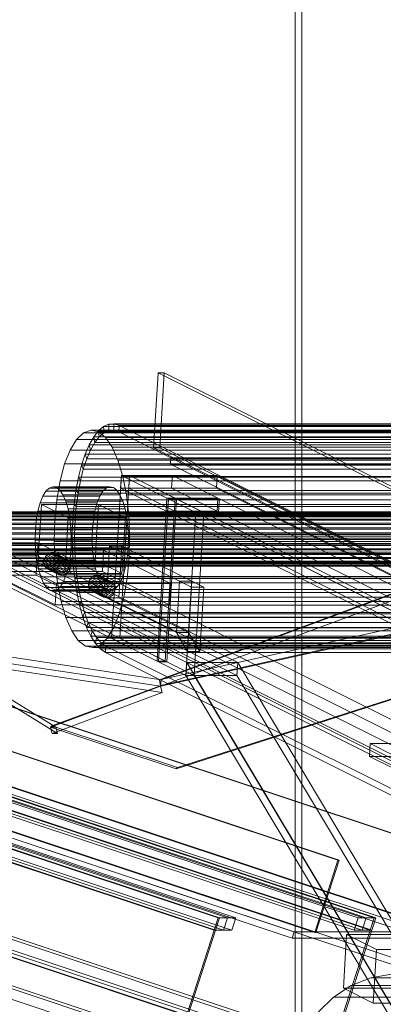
# Model space of a CAD drawing. Header units: millimetres. Extents: x -4395 to 65662, y -65530 to 6847.
# Tile 103 of 256: x 2393 to 2561, y -52673 to -52220. Entities that reach past the tile are written whole.
import ezdxf

# ---------------------------------------------------------------- set-up
doc = ezdxf.new("R2010")
doc.units = ezdxf.units.MM
for name, color, linetype, lineweight in [('R33_DET_lateral_C05', 7, 'Continuous', 0), ('R33_DET_lateral_C06', 7, 'Continuous', 0), ('R33_DET_lateral_C07', 7, 'Continuous', 0), ('R33_DET_lateral_fines-r33-C07-receiver', 7, 'Continuous', 0)]:
    doc.layers.add(name, color=color, linetype=linetype, lineweight=lineweight)

msp = doc.modelspace()

# ---------------------------------------------------------------- linework, layer by layer
at = {"layer": 'R33_DET_lateral_C05'}
for p, q in [((2520, -51852), (2520, -52988)), ((2523, -52988), (2523, -51852))]:
    msp.add_line(p, q, dxfattribs=at)
at = {"layer": 'R33_DET_lateral_C06'}
for p, q in [((2454.886, -52417.047), (2456.966, -52382.563)), ((2915.903, -52612.032), (2456.966, -52382.563)), ((2456.966, -52382.563), (2459.779, -52382.563)), ((2457.7, -52417.047), (2459.779, -52382.563)), ((2459.779, -52382.563), (2918.716, -52612.032)), ((2431.863, -52407.286), (2429.553, -52409.243)), ((2434.242, -52406.214), (2431.863, -52407.286)), ((2432.091, -52410.213), (2431.863, -52407.286)), ((2431.863, -52407.286), (2760.075, -52407.286)), ((2436.649, -52406.045), (2434.242, -52406.214)), ((2434.336, -52409.202), (2434.242, -52406.214)), ((2434.242, -52406.214), (2762.454, -52406.214)), ((2436.607, -52409.042), (2436.649, -52406.045)), ((2436.649, -52406.045), (2764.861, -52406.045)), ((2439.043, -52406.782), (2436.649, -52406.045)), ((2438.865, -52409.737), (2439.043, -52406.782)), ((2939.043, -52656.782), (2439.043, -52406.782)), ((2439.043, -52406.782), (2767.256, -52406.782)), ((2422.714, -52410.213), (2419.481, -52413.287)), ((2426.093, -52409.015), (2422.714, -52410.213)), ((2422.714, -52410.213), (2769.681, -52410.213)), ((2427.352, -52412.052), (2425.297, -52415.664)), ((2429.488, -52409.737), (2426.093, -52409.015)), ((2426.093, -52409.015), (2773.06, -52409.015)), ((2429.553, -52409.243), (2427.352, -52412.052)), ((2427.835, -52414.709), (2427.352, -52412.052)), ((2427.352, -52412.052), (2755.564, -52412.052)), ((2427.835, -52414.709), (2429.912, -52412.06)), ((2432.769, -52412.353), (2429.488, -52409.737)), ((2429.488, -52409.737), (2776.455, -52409.737)), ((2429.912, -52412.06), (2429.553, -52409.243)), ((2429.553, -52409.243), (2757.765, -52409.243)), ((2429.912, -52412.06), (2432.091, -52410.213)), ((2758.124, -52412.06), (2429.912, -52412.06)), ((2432.091, -52410.213), (2434.336, -52409.202)), ((2760.303, -52410.213), (2432.091, -52410.213)), ((2435.809, -52416.761), (2432.769, -52412.353)), ((2432.769, -52412.353), (2779.736, -52412.353)), ((2434.336, -52409.202), (2436.607, -52409.042)), ((2762.548, -52409.202), (2434.336, -52409.202)), ((2764.819, -52409.042), (2436.607, -52409.042)), ((2436.607, -52409.042), (2438.865, -52409.737)), ((2767.077, -52409.737), (2438.865, -52409.737)), ((2438.865, -52409.737), (2938.865, -52659.737)), ((2419.481, -52413.287), (2416.519, -52418.117)), ((2419.481, -52413.287), (2766.448, -52413.287)), ((2425.297, -52415.664), (2423.423, -52420.017)), ((2425.897, -52418.117), (2425.297, -52415.664)), ((2425.297, -52415.664), (2753.509, -52415.664)), ((2425.897, -52418.117), (2427.835, -52414.709)), ((2756.048, -52414.709), (2427.835, -52414.709)), ((2438.493, -52422.792), (2435.809, -52416.761)), ((2435.809, -52416.761), (2782.776, -52416.761)), ((2457.7, -52417.047), (2454.886, -52417.047)), ((2454.886, -52417.047), (2913.823, -52646.516)), ((2916.636, -52646.516), (2457.7, -52417.047)), ((2416.519, -52418.117), (2413.941, -52424.518)), ((2416.519, -52418.117), (2763.486, -52418.117)), ((2423.423, -52420.017), (2421.762, -52425.038)), ((2424.129, -52422.224), (2423.423, -52420.017)), ((2423.423, -52420.017), (2751.635, -52420.017)), ((2424.129, -52422.224), (2425.897, -52418.117)), ((2754.109, -52418.117), (2425.897, -52418.117)), ((2462.64, -52424.67), (2462.819, -52421.714)), ((2914.912, -52647.761), (2462.819, -52421.714)), ((2462.819, -52421.714), (2791.031, -52421.714)), ((2413.941, -52424.518), (2411.846, -52432.244)), ((2413.941, -52424.518), (2760.908, -52424.518)), ((2421.762, -52425.038), (2420.344, -52430.639)), ((2422.562, -52426.96), (2421.762, -52425.038)), ((2421.762, -52425.038), (2749.974, -52425.038)), ((2422.562, -52426.96), (2424.129, -52422.224)), ((2752.341, -52422.224), (2424.129, -52422.224)), ((2440.716, -52430.215), (2438.493, -52422.792)), ((2438.493, -52422.792), (2785.46, -52422.792)), ((2790.852, -52424.67), (2462.64, -52424.67)), ((2462.64, -52424.67), (2914.733, -52650.716)), ((2420.344, -52430.639), (2419.191, -52436.726)), ((2421.224, -52432.244), (2420.344, -52430.639)), ((2420.344, -52430.639), (2748.556, -52430.639)), ((2421.224, -52432.244), (2422.562, -52426.96)), ((2750.774, -52426.96), (2422.562, -52426.96)), ((2435.569, -52504.682), (2440.085, -52429.803)), ((2439.32, -52504.682), (2443.836, -52429.803)), ((2439.728, -52435.714), (2440.085, -52429.803)), ((2461.015, -52440.268), (2440.085, -52429.803)), ((2440.085, -52429.803), (2443.836, -52429.803)), ((2440.085, -52429.803), (2463.529, -52429.803)), ((2442.393, -52438.744), (2440.716, -52430.215)), ((2440.716, -52430.215), (2787.683, -52430.215)), ((2443.479, -52435.714), (2443.836, -52429.803)), ((2443.836, -52429.803), (2464.766, -52440.268)), ((2875.397, -52645.583), (2443.836, -52429.803)), ((2443.836, -52429.803), (2484.159, -52429.803)), ((2463.172, -52435.714), (2463.529, -52429.803)), ((2463.529, -52429.803), (2484.459, -52440.268)), ((2483.803, -52435.714), (2484.159, -52429.803)), ((2484.159, -52429.803), (2915.721, -52645.583)), ((2408.496, -52435.007), (2406.874, -52435.582)), ((2410.125, -52435.354), (2408.496, -52435.007)), ((2408.496, -52435.007), (2434.753, -52435.007)), ((2411.7, -52436.609), (2410.125, -52435.354)), ((2410.125, -52435.354), (2436.382, -52435.354)), ((2411.846, -52432.244), (2410.315, -52440.999)), ((2411.846, -52432.244), (2758.813, -52432.244)), ((2420.136, -52437.987), (2421.224, -52432.244)), ((2749.436, -52432.244), (2421.224, -52432.244)), ((2433.131, -52435.582), (2434.753, -52435.007)), ((2434.753, -52435.007), (2436.382, -52435.354)), ((2436.382, -52435.354), (2437.957, -52436.609)), ((2403.901, -52439.376), (2402.663, -52442.449)), ((2405.322, -52437.058), (2403.901, -52439.376)), ((2403.901, -52439.376), (2430.157, -52439.376)), ((2406.874, -52435.582), (2405.322, -52437.058)), ((2405.322, -52437.058), (2431.579, -52437.058)), ((2406.874, -52435.582), (2433.131, -52435.582)), ((2413.16, -52438.725), (2411.7, -52436.609)), ((2411.7, -52436.609), (2437.957, -52436.609)), ((2414.448, -52441.62), (2413.16, -52438.725)), ((2413.16, -52438.725), (2439.417, -52438.725)), ((2419.191, -52436.726), (2418.324, -52443.194)), ((2420.136, -52437.987), (2419.191, -52436.726)), ((2419.191, -52436.726), (2747.403, -52436.726)), ((2419.319, -52444.088), (2420.136, -52437.987)), ((2748.348, -52437.987), (2420.136, -52437.987)), ((2428.92, -52442.449), (2430.157, -52439.376)), ((2430.157, -52439.376), (2431.579, -52437.058)), ((2431.579, -52437.058), (2433.131, -52435.582)), ((2437.957, -52436.609), (2439.417, -52438.725)), ((2439.417, -52438.725), (2440.705, -52441.62)), ((2463.172, -52435.714), (2439.728, -52435.714)), ((2439.728, -52435.714), (2460.658, -52446.179)), ((2443.461, -52448.052), (2442.393, -52438.744)), ((2442.393, -52438.744), (2789.36, -52438.744)), ((2483.803, -52435.714), (2443.479, -52435.714)), ((2443.479, -52435.714), (2875.041, -52651.495)), ((2484.102, -52446.179), (2463.172, -52435.714)), ((2915.364, -52651.495), (2483.803, -52435.714)), ((2402.663, -52442.449), (2401.658, -52446.157)), ((2401.767, -52468.729), (2403.312, -52443.112)), ((2402.663, -52442.449), (2428.92, -52442.449)), ((2415.631, -52449.271), (2403.312, -52443.112)), ((2403.312, -52443.112), (2429.569, -52443.112)), ((2410.315, -52440.999), (2409.407, -52450.445)), ((2410.315, -52440.999), (2757.282, -52440.999)), ((2415.515, -52445.183), (2414.448, -52441.62)), ((2414.448, -52441.62), (2440.705, -52441.62)), ((2418.324, -52443.194), (2417.758, -52449.932)), ((2419.319, -52444.088), (2418.324, -52443.194)), ((2418.324, -52443.194), (2746.536, -52443.194)), ((2418.784, -52450.445), (2419.319, -52444.088)), ((2747.531, -52444.088), (2419.319, -52444.088)), ((2427.915, -52446.157), (2428.92, -52442.449)), ((2428.024, -52468.729), (2429.569, -52443.112)), ((2429.569, -52443.112), (2441.888, -52449.271)), ((2440.705, -52441.62), (2441.772, -52445.183)), ((2461.015, -52440.268), (2456.499, -52515.147)), ((2457.183, -52515.489), (2461.699, -52440.61)), ((2460.25, -52515.147), (2464.766, -52440.268)), ((2461.015, -52440.268), (2460.658, -52446.179)), ((2460.934, -52515.489), (2465.45, -52440.61)), ((2464.766, -52440.268), (2461.015, -52440.268)), ((2484.459, -52440.268), (2461.015, -52440.268)), ((2461.343, -52446.521), (2461.699, -52440.61)), ((2474.304, -52446.912), (2461.699, -52440.61)), ((2461.699, -52440.61), (2465.45, -52440.61)), ((2871.646, -52645.583), (2461.699, -52440.61)), ((2461.699, -52440.61), (2485.143, -52440.61)), ((2465.45, -52440.61), (2478.055, -52446.912)), ((2484.102, -52446.179), (2484.459, -52440.268)), ((2484.786, -52446.521), (2485.143, -52440.61)), ((2485.143, -52440.61), (2895.09, -52645.583)), ((2372.441, -52448.779), (2822.56, -52448.779)), ((2373.182, -52447.572), (2823.301, -52447.572)), ((2373.99, -52446.803), (2824.109, -52446.803)), ((2374.834, -52446.504), (2824.954, -52446.504)), ((2375.683, -52446.684), (2825.803, -52446.684)), ((2376.503, -52447.338), (2826.623, -52447.338)), ((2377.263, -52448.44), (2827.383, -52448.44)), ((2401.658, -52446.157), (2400.923, -52450.359)), ((2401.658, -52446.157), (2427.915, -52446.157)), ((2416.32, -52449.277), (2415.515, -52445.183)), ((2415.515, -52445.183), (2441.772, -52445.183)), ((2427.18, -52450.359), (2427.915, -52446.157)), ((2441.772, -52445.183), (2442.577, -52449.277)), ((2443.877, -52457.78), (2443.461, -52448.052)), ((2443.461, -52448.052), (2790.428, -52448.052)), ((2460.658, -52446.179), (2484.102, -52446.179)), ((2484.786, -52446.521), (2461.343, -52446.521)), ((2461.343, -52446.521), (2871.29, -52651.495)), ((2469.788, -52521.792), (2474.304, -52446.912)), ((2473.539, -52521.792), (2478.055, -52446.912)), ((2576.962, -52498.241), (2474.304, -52446.912)), ((2474.304, -52446.912), (2478.055, -52446.912)), ((2478.055, -52446.912), (2580.713, -52498.241)), ((2894.734, -52651.495), (2484.786, -52446.521)), ((2371.273, -52452.311), (2821.392, -52452.311)), ((2371.796, -52450.38), (2821.916, -52450.38)), ((2377.934, -52449.948), (2828.054, -52449.948)), ((2378.49, -52451.804), (2828.61, -52451.804)), ((2400.923, -52450.359), (2400.487, -52454.894)), ((2400.923, -52450.359), (2427.18, -52450.359)), ((2409.407, -52450.445), (2409.156, -52460.22)), ((2756.374, -52450.445), (2409.407, -52450.445)), ((2415.631, -52449.271), (2414.086, -52474.888)), ((2441.888, -52449.271), (2415.631, -52449.271)), ((2416.833, -52453.745), (2416.32, -52449.277)), ((2416.32, -52449.277), (2442.577, -52449.277)), ((2417.758, -52449.932), (2417.502, -52456.825)), ((2418.784, -52450.445), (2417.758, -52449.932)), ((2417.758, -52449.932), (2745.97, -52449.932)), ((2418.543, -52456.948), (2418.784, -52450.445)), ((2746.996, -52450.445), (2418.784, -52450.445)), ((2426.744, -52454.894), (2427.18, -52450.359)), ((2440.343, -52474.888), (2441.888, -52449.271)), ((2442.577, -52449.277), (2443.089, -52453.745)), ((2820.782, -52456.861), (2370.663, -52456.861)), ((2370.89, -52454.5), (2821.009, -52454.5)), ((2378.91, -52453.936), (2829.029, -52453.936)), ((2379.176, -52456.263), (2829.296, -52456.263)), ((2400.487, -52454.894), (2400.366, -52459.586)), ((2426.744, -52454.894), (2400.487, -52454.894)), ((2417.032, -52458.414), (2416.833, -52453.745)), ((2416.833, -52453.745), (2443.089, -52453.745)), ((2418.543, -52456.948), (2417.502, -52456.825)), ((2417.502, -52456.825), (2417.561, -52463.756)), ((2417.502, -52456.825), (2745.714, -52456.825)), ((2418.598, -52463.487), (2418.543, -52456.948)), ((2746.755, -52456.948), (2418.543, -52456.948)), ((2426.623, -52459.586), (2426.744, -52454.894)), ((2443.089, -52453.745), (2443.289, -52458.414)), ((2443.626, -52467.555), (2443.877, -52457.78)), ((2443.877, -52457.78), (2790.844, -52457.78)), ((2370.6, -52459.305), (2820.72, -52459.305)), ((2370.704, -52461.737), (2820.824, -52461.737)), ((2926.194, -52734.77), (2378.287, -52460.817)), ((2378.287, -52460.817), (2401.731, -52460.817)), ((2379.218, -52461.139), (2829.337, -52461.139)), ((2379.28, -52458.695), (2829.4, -52458.695)), ((2400.366, -52459.586), (2400.566, -52464.255)), ((2400.366, -52459.586), (2426.623, -52459.586)), ((2401.374, -52466.728), (2401.731, -52460.817)), ((2401.731, -52460.817), (2949.638, -52734.77)), ((2409.156, -52460.22), (2409.572, -52469.948)), ((2409.156, -52460.22), (2756.123, -52460.22)), ((2416.912, -52463.106), (2417.032, -52458.414)), ((2417.032, -52458.414), (2443.289, -52458.414)), ((2426.823, -52464.255), (2426.623, -52459.586)), ((2433.24, -52486.032), (2434.666, -52462.385)), ((2466.776, -52478.44), (2434.666, -52462.385)), ((2434.666, -52462.385), (2440.293, -52462.385)), ((2438.866, -52486.032), (2440.293, -52462.385)), ((2440.293, -52462.385), (2472.403, -52478.44)), ((2443.289, -52458.414), (2443.169, -52463.106)), ((2370.971, -52464.064), (2821.09, -52464.064)), ((2371.39, -52466.196), (2821.51, -52466.196)), ((2401.374, -52466.728), (2377.931, -52466.728)), ((2377.931, -52466.728), (2925.838, -52740.682)), ((2378.608, -52465.689), (2828.727, -52465.689)), ((2378.991, -52463.5), (2829.11, -52463.5)), ((2410.197, -52479.508), (2379.4, -52464.109)), ((2379.4, -52464.109), (2431.914, -52464.109)), ((2400.566, -52464.255), (2401.078, -52468.723)), ((2400.566, -52464.255), (2426.823, -52464.255)), ((2949.282, -52740.682), (2401.374, -52466.728)), ((2405.672, -52466.632), (2405.17, -52467.229)), ((2406.27, -52466.142), (2405.672, -52466.632)), ((2410.463, -52469.027), (2405.672, -52466.632)), ((2406.941, -52465.778), (2406.27, -52466.142)), ((2411.061, -52468.537), (2406.27, -52466.142)), ((2407.658, -52465.553), (2406.941, -52465.778)), ((2411.731, -52468.173), (2406.941, -52465.778)), ((2408.394, -52465.478), (2407.658, -52465.553)), ((2412.448, -52467.949), (2407.658, -52465.553)), ((2409.121, -52465.553), (2408.394, -52465.478)), ((2413.185, -52467.873), (2408.394, -52465.478)), ((2409.811, -52465.778), (2409.121, -52465.553)), ((2413.912, -52467.949), (2409.121, -52465.553)), ((2410.438, -52466.142), (2409.811, -52465.778)), ((2414.602, -52468.173), (2409.811, -52465.778)), ((2410.977, -52466.632), (2410.438, -52466.142)), ((2415.229, -52468.537), (2410.438, -52466.142)), ((2411.407, -52467.229), (2410.977, -52466.632)), ((2415.768, -52469.027), (2410.977, -52466.632)), ((2416.476, -52467.641), (2416.912, -52463.106)), ((2416.912, -52463.106), (2443.169, -52463.106)), ((2418.598, -52463.487), (2417.561, -52463.756)), ((2417.561, -52463.756), (2417.933, -52470.605)), ((2417.561, -52463.756), (2745.773, -52463.756)), ((2418.95, -52469.948), (2418.598, -52463.487)), ((2746.81, -52463.487), (2418.598, -52463.487)), ((2427.335, -52468.723), (2426.823, -52464.255)), ((2431.319, -52473.962), (2431.914, -52464.109)), ((2431.914, -52464.109), (2462.711, -52479.508)), ((2443.169, -52463.106), (2442.733, -52467.641)), ((2371.946, -52468.052), (2822.066, -52468.052)), ((2372.617, -52469.56), (2822.737, -52469.56)), ((2373.377, -52470.662), (2823.497, -52470.662)), ((2374.197, -52471.316), (2824.317, -52471.316)), ((2375.046, -52471.496), (2825.166, -52471.496)), ((2375.891, -52471.197), (2826.01, -52471.197)), ((2376.699, -52470.428), (2826.818, -52470.428)), ((2377.44, -52469.221), (2827.559, -52469.221)), ((2470.145, -52515.88), (2377.752, -52469.684)), ((2377.752, -52469.684), (2401.196, -52469.684)), ((2378.084, -52467.62), (2828.204, -52467.62)), ((2381.503, -52469.684), (2473.896, -52515.88)), ((2400.84, -52475.596), (2401.196, -52469.684)), ((2401.078, -52468.723), (2401.884, -52472.817)), ((2401.078, -52468.723), (2427.335, -52468.723)), ((2401.196, -52469.684), (2493.588, -52515.88)), ((2428.024, -52468.729), (2401.767, -52468.729)), ((2401.767, -52468.729), (2414.086, -52474.888)), ((2404.524, -52468.65), (2404.405, -52469.419)), ((2404.405, -52469.419), (2404.431, -52470.188)), ((2409.196, -52471.814), (2404.405, -52469.419)), ((2404.431, -52470.188), (2404.6, -52470.927)), ((2409.222, -52472.583), (2404.431, -52470.188)), ((2404.782, -52467.911), (2404.524, -52468.65)), ((2409.315, -52471.045), (2404.524, -52468.65)), ((2404.6, -52470.927), (2404.905, -52471.608)), ((2409.391, -52473.322), (2404.6, -52470.927)), ((2405.17, -52467.229), (2404.782, -52467.911)), ((2409.573, -52470.306), (2404.782, -52467.911)), ((2404.905, -52471.608), (2405.336, -52472.205)), ((2409.696, -52474.004), (2404.905, -52471.608)), ((2409.96, -52469.625), (2405.17, -52467.229)), ((2409.196, -52471.814), (2409.315, -52471.045)), ((2409.315, -52471.045), (2409.573, -52470.306)), ((2409.572, -52469.948), (2410.64, -52479.256)), ((2409.572, -52469.948), (2756.539, -52469.948)), ((2409.573, -52470.306), (2409.96, -52469.625)), ((2409.96, -52469.625), (2410.463, -52469.027)), ((2410.463, -52469.027), (2411.061, -52468.537)), ((2410.641, -52472.205), (2411.143, -52471.608)), ((2411.061, -52468.537), (2411.731, -52468.173)), ((2411.143, -52471.608), (2411.531, -52470.927)), ((2415.934, -52474.004), (2411.143, -52471.608)), ((2411.713, -52467.911), (2411.407, -52467.229)), ((2416.198, -52469.625), (2411.407, -52467.229)), ((2411.531, -52470.927), (2411.789, -52470.188)), ((2416.322, -52473.322), (2411.531, -52470.927)), ((2411.882, -52468.65), (2411.713, -52467.911)), ((2416.504, -52470.306), (2411.713, -52467.911)), ((2411.731, -52468.173), (2412.448, -52467.949)), ((2411.789, -52470.188), (2411.907, -52469.419)), ((2416.58, -52472.583), (2411.789, -52470.188)), ((2411.907, -52469.419), (2411.882, -52468.65)), ((2416.672, -52471.045), (2411.882, -52468.65)), ((2411.907, -52469.419), (2416.698, -52471.814)), ((2412.448, -52467.949), (2413.185, -52467.873)), ((2413.185, -52467.873), (2413.912, -52467.949)), ((2413.912, -52467.949), (2414.602, -52468.173)), ((2414.602, -52468.173), (2415.229, -52468.537)), ((2415.229, -52468.537), (2415.768, -52469.027)), ((2415.741, -52471.843), (2416.476, -52467.641)), ((2415.768, -52469.027), (2416.198, -52469.625)), ((2416.198, -52469.625), (2416.504, -52470.306)), ((2416.476, -52467.641), (2442.733, -52467.641)), ((2416.504, -52470.306), (2416.672, -52471.045)), ((2416.672, -52471.045), (2416.698, -52471.814)), ((2418.95, -52469.948), (2417.933, -52470.605)), ((2417.933, -52470.605), (2418.613, -52477.256)), ((2417.933, -52470.605), (2746.145, -52470.605)), ((2419.591, -52476.223), (2418.95, -52469.948)), ((2747.162, -52469.948), (2418.95, -52469.948)), ((2428.141, -52472.817), (2427.335, -52468.723)), ((2440.343, -52474.888), (2428.024, -52468.729)), ((2442.733, -52467.641), (2441.998, -52471.843)), ((2442.718, -52477.001), (2443.626, -52467.555)), ((2443.626, -52467.555), (2790.593, -52467.555)), ((2377.396, -52475.596), (2469.788, -52521.792)), ((2400.84, -52475.596), (2377.396, -52475.596)), ((2431.319, -52473.962), (2378.805, -52473.962)), ((2378.805, -52473.962), (2409.603, -52489.36)), ((2473.539, -52521.792), (2381.147, -52475.596)), ((2493.232, -52521.792), (2400.84, -52475.596)), ((2401.884, -52472.817), (2402.951, -52476.38)), ((2401.884, -52472.817), (2428.141, -52472.817)), ((2405.336, -52472.205), (2405.875, -52472.696)), ((2410.127, -52474.601), (2405.336, -52472.205)), ((2405.875, -52472.696), (2406.501, -52473.06)), ((2410.666, -52475.091), (2405.875, -52472.696)), ((2406.501, -52473.06), (2407.191, -52473.284)), ((2411.292, -52475.455), (2406.501, -52473.06)), ((2407.191, -52473.284), (2407.919, -52473.36)), ((2411.982, -52475.679), (2407.191, -52473.284)), ((2407.919, -52473.36), (2408.655, -52473.284)), ((2412.709, -52475.755), (2407.919, -52473.36)), ((2408.655, -52473.284), (2409.372, -52473.06)), ((2413.446, -52475.679), (2408.655, -52473.284)), ((2409.222, -52472.583), (2409.196, -52471.814)), ((2409.391, -52473.322), (2409.222, -52472.583)), ((2409.372, -52473.06), (2410.043, -52472.696)), ((2414.163, -52475.455), (2409.372, -52473.06)), ((2409.696, -52474.004), (2409.391, -52473.322)), ((2410.127, -52474.601), (2409.696, -52474.004)), ((2410.043, -52472.696), (2410.641, -52472.205)), ((2414.833, -52475.091), (2410.043, -52472.696)), ((2410.666, -52475.091), (2410.127, -52474.601)), ((2415.431, -52474.601), (2410.641, -52472.205)), ((2411.292, -52475.455), (2410.666, -52475.091)), ((2411.982, -52475.679), (2411.292, -52475.455)), ((2412.709, -52475.755), (2411.982, -52475.679)), ((2413.446, -52475.679), (2412.709, -52475.755)), ((2414.163, -52475.455), (2413.446, -52475.679)), ((2413.498, -52478.624), (2414.735, -52475.551)), ((2414.086, -52474.888), (2440.343, -52474.888)), ((2414.833, -52475.091), (2414.163, -52475.455)), ((2414.735, -52475.551), (2415.741, -52471.843)), ((2414.735, -52475.551), (2440.992, -52475.551)), ((2415.431, -52474.601), (2414.833, -52475.091)), ((2415.934, -52474.004), (2415.431, -52474.601)), ((2415.741, -52471.843), (2441.998, -52471.843)), ((2416.322, -52473.322), (2415.934, -52474.004)), ((2416.58, -52472.583), (2416.322, -52473.322)), ((2416.698, -52471.814), (2416.58, -52472.583)), ((2427.472, -52476.044), (2426.802, -52476.408)), ((2428.189, -52475.819), (2427.472, -52476.044)), ((2432.263, -52478.439), (2427.472, -52476.044)), ((2429.208, -52476.38), (2428.141, -52472.817)), ((2428.926, -52475.744), (2428.189, -52475.819)), ((2432.98, -52478.215), (2428.189, -52475.819)), ((2429.653, -52475.819), (2428.926, -52475.744)), ((2433.716, -52478.139), (2428.926, -52475.744)), ((2430.343, -52476.044), (2429.653, -52475.819)), ((2434.444, -52478.215), (2429.653, -52475.819)), ((2430.97, -52476.408), (2430.343, -52476.044)), ((2435.134, -52478.439), (2430.343, -52476.044)), ((2462.117, -52489.36), (2431.319, -52473.962)), ((2440.992, -52475.551), (2439.755, -52478.624)), ((2441.998, -52471.843), (2440.992, -52475.551)), ((2402.951, -52476.38), (2404.239, -52479.275)), ((2402.951, -52476.38), (2429.208, -52476.38)), ((2404.239, -52479.275), (2405.698, -52481.391)), ((2404.239, -52479.275), (2430.496, -52479.275)), ((2410.197, -52479.508), (2409.603, -52489.36)), ((2462.711, -52479.508), (2410.197, -52479.508)), ((2410.64, -52479.256), (2412.317, -52487.785)), ((2410.64, -52479.256), (2757.607, -52479.256)), ((2412.076, -52480.942), (2413.498, -52478.624)), ((2413.498, -52478.624), (2439.755, -52478.624)), ((2419.591, -52476.223), (2418.613, -52477.256)), ((2418.613, -52477.256), (2419.588, -52483.594)), ((2418.613, -52477.256), (2746.825, -52477.256)), ((2420.511, -52482.202), (2419.591, -52476.223)), ((2747.803, -52476.223), (2419.591, -52476.223)), ((2425.055, -52478.916), (2424.937, -52479.685)), ((2424.937, -52479.685), (2424.963, -52480.453)), ((2429.728, -52482.08), (2424.937, -52479.685)), ((2424.963, -52480.453), (2425.132, -52481.193)), ((2429.753, -52482.849), (2424.963, -52480.453)), ((2425.313, -52478.176), (2425.055, -52478.916)), ((2429.846, -52481.311), (2425.055, -52478.916)), ((2425.701, -52477.495), (2425.313, -52478.176)), ((2430.104, -52480.572), (2425.313, -52478.176)), ((2426.204, -52476.898), (2425.701, -52477.495)), ((2430.492, -52479.89), (2425.701, -52477.495)), ((2426.802, -52476.408), (2426.204, -52476.898)), ((2430.994, -52479.293), (2426.204, -52476.898)), ((2431.592, -52478.803), (2426.802, -52476.408)), ((2430.496, -52479.275), (2429.208, -52476.38)), ((2429.846, -52481.311), (2430.104, -52480.572)), ((2430.104, -52480.572), (2430.492, -52479.89)), ((2430.492, -52479.89), (2430.994, -52479.293)), ((2431.955, -52481.391), (2430.496, -52479.275)), ((2431.508, -52476.898), (2430.97, -52476.408)), ((2435.76, -52478.803), (2430.97, -52476.408)), ((2430.994, -52479.293), (2431.592, -52478.803)), ((2431.939, -52477.495), (2431.508, -52476.898)), ((2436.299, -52479.293), (2431.508, -52476.898)), ((2431.592, -52478.803), (2432.263, -52478.439)), ((2432.244, -52478.176), (2431.939, -52477.495)), ((2436.73, -52479.89), (2431.939, -52477.495)), ((2432.062, -52481.193), (2432.321, -52480.453)), ((2432.413, -52478.916), (2432.244, -52478.176)), ((2437.035, -52480.572), (2432.244, -52478.176)), ((2432.263, -52478.439), (2432.98, -52478.215)), ((2432.321, -52480.453), (2432.439, -52479.685)), ((2437.111, -52482.849), (2432.321, -52480.453)), ((2432.439, -52479.685), (2432.413, -52478.916)), ((2437.204, -52481.311), (2432.413, -52478.916)), ((2432.439, -52479.685), (2437.23, -52482.08)), ((2432.98, -52478.215), (2433.716, -52478.139)), ((2433.716, -52478.139), (2434.444, -52478.215)), ((2434.444, -52478.215), (2435.134, -52478.439)), ((2435.134, -52478.439), (2435.76, -52478.803)), ((2435.76, -52478.803), (2436.299, -52479.293)), ((2436.299, -52479.293), (2436.73, -52479.89)), ((2436.73, -52479.89), (2437.035, -52480.572)), ((2437.035, -52480.572), (2437.204, -52481.311)), ((2439.755, -52478.624), (2438.333, -52480.942)), ((2441.187, -52485.756), (2442.718, -52477.001)), ((2442.718, -52477.001), (2789.685, -52477.001)), ((2462.117, -52489.36), (2462.711, -52479.508)), ((2465.35, -52502.087), (2466.776, -52478.44)), ((2472.307, -52481.206), (2466.776, -52478.44)), ((2466.776, -52478.44), (2472.403, -52478.44)), ((2470.977, -52502.087), (2472.403, -52478.44)), ((2472.403, -52478.44), (2477.934, -52481.206)), ((2405.698, -52481.391), (2407.273, -52482.646)), ((2405.698, -52481.391), (2431.955, -52481.391)), ((2407.273, -52482.646), (2408.903, -52482.993)), ((2407.273, -52482.646), (2433.53, -52482.646)), ((2408.903, -52482.993), (2410.524, -52482.418)), ((2408.903, -52482.993), (2435.16, -52482.993)), ((2410.524, -52482.418), (2412.076, -52480.942)), ((2410.524, -52482.418), (2436.781, -52482.418)), ((2412.076, -52480.942), (2438.333, -52480.942)), ((2420.511, -52482.202), (2419.588, -52483.594)), ((2419.588, -52483.594), (2420.843, -52489.512)), ((2419.588, -52483.594), (2747.8, -52483.594)), ((2421.695, -52487.785), (2420.511, -52482.202)), ((2748.723, -52482.202), (2420.511, -52482.202)), ((2425.132, -52481.193), (2425.437, -52481.874)), ((2429.922, -52483.588), (2425.132, -52481.193)), ((2425.437, -52481.874), (2425.868, -52482.471)), ((2430.228, -52484.269), (2425.437, -52481.874)), ((2425.868, -52482.471), (2426.406, -52482.961)), ((2430.658, -52484.867), (2425.868, -52482.471)), ((2426.406, -52482.961), (2427.033, -52483.326)), ((2431.197, -52485.357), (2426.406, -52482.961)), ((2427.033, -52483.326), (2427.723, -52483.55)), ((2431.824, -52485.721), (2427.033, -52483.326)), ((2427.723, -52483.55), (2428.45, -52483.626)), ((2432.514, -52485.945), (2427.723, -52483.55)), ((2428.45, -52483.626), (2429.187, -52483.55)), ((2433.241, -52486.021), (2428.45, -52483.626)), ((2429.187, -52483.55), (2429.904, -52483.326)), ((2433.977, -52485.945), (2429.187, -52483.55)), ((2429.728, -52482.08), (2429.846, -52481.311)), ((2429.753, -52482.849), (2429.728, -52482.08)), ((2429.922, -52483.588), (2429.753, -52482.849)), ((2429.904, -52483.326), (2430.574, -52482.961)), ((2434.695, -52485.721), (2429.904, -52483.326)), ((2430.228, -52484.269), (2429.922, -52483.588)), ((2430.658, -52484.867), (2430.228, -52484.269)), ((2430.574, -52482.961), (2431.172, -52482.471)), ((2435.365, -52485.357), (2430.574, -52482.961)), ((2431.197, -52485.357), (2430.658, -52484.867)), ((2431.172, -52482.471), (2431.675, -52481.874)), ((2435.963, -52484.867), (2431.172, -52482.471)), ((2431.675, -52481.874), (2432.062, -52481.193)), ((2436.465, -52484.269), (2431.675, -52481.874)), ((2433.53, -52482.646), (2431.955, -52481.391)), ((2436.853, -52483.588), (2432.062, -52481.193)), ((2435.16, -52482.993), (2433.53, -52482.646)), ((2436.781, -52482.418), (2435.16, -52482.993)), ((2435.963, -52484.867), (2435.365, -52485.357)), ((2436.465, -52484.269), (2435.963, -52484.867)), ((2436.853, -52483.588), (2436.465, -52484.269)), ((2438.333, -52480.942), (2436.781, -52482.418)), ((2437.111, -52482.849), (2436.853, -52483.588)), ((2437.23, -52482.08), (2437.111, -52482.849)), ((2437.204, -52481.311), (2437.23, -52482.08)), ((2472.307, -52481.206), (2470.526, -52510.745)), ((2477.934, -52481.206), (2472.307, -52481.206)), ((2476.152, -52510.745), (2477.934, -52481.206)), ((2409.603, -52489.36), (2462.117, -52489.36)), ((2412.317, -52487.785), (2414.54, -52495.208)), ((2412.317, -52487.785), (2759.284, -52487.785)), ((2421.695, -52487.785), (2420.843, -52489.512)), ((2420.843, -52489.512), (2422.355, -52494.907)), ((2420.843, -52489.512), (2749.055, -52489.512)), ((2423.121, -52492.875), (2421.695, -52487.785)), ((2749.907, -52487.785), (2421.695, -52487.785)), ((2431.824, -52485.721), (2431.197, -52485.357)), ((2432.514, -52485.945), (2431.824, -52485.721)), ((2433.241, -52486.021), (2432.514, -52485.945)), ((2438.866, -52486.032), (2433.24, -52486.032)), ((2433.24, -52486.032), (2465.35, -52502.087)), ((2433.977, -52485.945), (2433.241, -52486.021)), ((2434.695, -52485.721), (2433.977, -52485.945)), ((2435.365, -52485.357), (2434.695, -52485.721)), ((2470.977, -52502.087), (2438.866, -52486.032)), ((2439.092, -52493.482), (2441.187, -52485.756)), ((2441.187, -52485.756), (2788.154, -52485.756)), ((2423.121, -52492.875), (2422.355, -52494.907)), ((2424.766, -52497.385), (2423.121, -52492.875)), ((2751.333, -52492.875), (2423.121, -52492.875)), ((2436.514, -52499.883), (2439.092, -52493.482)), ((2439.092, -52493.482), (2786.059, -52493.482)), ((2414.54, -52495.208), (2417.224, -52501.239)), ((2414.54, -52495.208), (2761.507, -52495.208)), ((2422.355, -52494.907), (2424.098, -52499.688)), ((2422.355, -52494.907), (2750.567, -52494.907)), ((2424.766, -52497.385), (2424.098, -52499.688)), ((2426.601, -52501.239), (2424.766, -52497.385)), ((2752.978, -52497.385), (2424.766, -52497.385)), ((2417.224, -52501.239), (2420.264, -52505.647)), ((2417.224, -52501.239), (2764.191, -52501.239)), ((2424.098, -52499.688), (2426.044, -52503.773)), ((2424.098, -52499.688), (2752.31, -52499.688)), ((2426.601, -52501.239), (2426.044, -52503.773)), ((2428.596, -52504.37), (2426.601, -52501.239)), ((2754.813, -52501.239), (2426.601, -52501.239)), ((2433.552, -52504.713), (2436.514, -52499.883)), ((2436.514, -52499.883), (2783.481, -52499.883)), ((2470.977, -52502.087), (2465.35, -52502.087)), ((2465.35, -52502.087), (2470.526, -52510.745)), ((2476.152, -52510.745), (2470.977, -52502.087)), ((2420.264, -52505.647), (2423.545, -52508.263)), ((2420.264, -52505.647), (2767.231, -52505.647)), ((2426.044, -52503.773), (2428.158, -52507.092)), ((2426.044, -52503.773), (2754.256, -52503.773)), ((2426.94, -52508.985), (2430.319, -52507.787)), ((2428.596, -52504.37), (2428.158, -52507.092)), ((2428.158, -52507.092), (2430.404, -52509.588)), ((2428.158, -52507.092), (2756.37, -52507.092)), ((2430.715, -52506.725), (2428.596, -52504.37)), ((2756.808, -52504.37), (2428.596, -52504.37)), ((2430.319, -52507.787), (2433.552, -52504.713)), ((2430.319, -52507.787), (2777.286, -52507.787)), ((2430.715, -52506.725), (2430.404, -52509.588)), ((2432.923, -52508.263), (2430.715, -52506.725)), ((2758.927, -52506.725), (2430.715, -52506.725)), ((2433.552, -52504.713), (2780.519, -52504.713)), ((2439.32, -52504.682), (2435.569, -52504.682)), ((2435.569, -52504.682), (2456.499, -52515.147)), ((2460.25, -52515.147), (2439.32, -52504.682)), ((2423.545, -52508.263), (2426.94, -52508.985)), ((2423.545, -52508.263), (2770.512, -52508.263)), ((2426.94, -52508.985), (2773.907, -52508.985)), ((2430.404, -52509.588), (2432.744, -52511.218)), ((2430.404, -52509.588), (2758.616, -52509.588)), ((2432.744, -52511.218), (2432.923, -52508.263)), ((2760.957, -52511.218), (2432.744, -52511.218)), ((2432.744, -52511.218), (2932.744, -52761.218)), ((2932.923, -52758.263), (2432.923, -52508.263)), ((2432.923, -52508.263), (2761.135, -52508.263)), ((2470.526, -52510.745), (2476.152, -52510.745)), ((2456.499, -52515.147), (2460.25, -52515.147)), ((2460.934, -52515.489), (2457.183, -52515.489)), ((2457.183, -52515.489), (2469.788, -52521.792)), ((2473.539, -52521.792), (2460.934, -52515.489)), ((2469.788, -52521.792), (2470.145, -52515.88)), ((2572.802, -52567.209), (2470.145, -52515.88)), ((2470.145, -52515.88), (2473.896, -52515.88)), ((2566.206, -52676.572), (2470.145, -52515.88)), ((2470.145, -52515.88), (2493.588, -52515.88)), ((2473.539, -52521.792), (2473.896, -52515.88)), ((2473.896, -52515.88), (2576.553, -52567.209)), ((2493.232, -52521.792), (2493.588, -52515.88)), ((2493.588, -52515.88), (2589.65, -52676.572)), ((2473.539, -52521.792), (2469.788, -52521.792)), ((2469.788, -52521.792), (2565.85, -52682.484)), ((2493.232, -52521.792), (2469.788, -52521.792)), ((2569.601, -52682.484), (2473.539, -52521.792)), ((2589.294, -52682.484), (2493.232, -52521.792)), ((2554.133, -52559.044), (2554.489, -52553.132)), ((2564.755, -52558.265), (2554.489, -52553.132)), ((2554.489, -52553.132), (2578.871, -52553.132)), ((2578.514, -52559.044), (2554.133, -52559.044)), ((2554.133, -52559.044), (2564.398, -52564.176)), ((2542.193, -52665.581), (2543.679, -52640.949)), ((2557.367, -52647.793), (2543.679, -52640.949)), ((2543.679, -52640.949), (2937.534, -52640.949)), ((2557.367, -52647.793), (2555.881, -52672.425)), ((2951.221, -52647.793), (2557.367, -52647.793)), ((2936.048, -52665.581), (2542.193, -52665.581)), ((2542.193, -52665.581), (2555.881, -52672.425)), ((2555.881, -52672.425), (2949.736, -52672.425))]:
    msp.add_line(p, q, dxfattribs=at)
at = {"layer": 'R33_DET_lateral_C07'}
for p, q in [((-3907.534, -50464.746), (2539.707, -52606.704)), ((2540.225, -52606.704), (-3907.016, -50464.746)), ((-3845.887, -50464.746), (2601.355, -52606.704)), ((2601.873, -52606.704), (-3845.369, -50464.746)), ((2585.097, -52661.48), (-3974.479, -50482.201)), ((-3973.56, -50479.35), (2586.016, -52658.628)), ((-3914.041, -50482.201), (2645.536, -52661.48)), ((2646.455, -52658.628), (-3913.122, -50479.35)), ((2528.985, -52639.968), (-3918.256, -50498.011)), ((-3917.738, -50498.011), (2529.503, -52639.968)), ((2590.633, -52639.968), (-3856.608, -50498.011)), ((-3856.09, -50498.011), (2591.151, -52639.968)), ((-3908.95, -50503.972), (2519.568, -52639.709)), ((2580.007, -52639.709), (-3848.512, -50503.972)), ((2518.649, -52642.56), (-3909.869, -50506.823)), ((-3849.431, -50506.823), (2579.088, -52642.56)), ((-3887.139, -50516.153), (2485.212, -52633.23)), ((2492.638, -52633.23), (-3879.713, -50516.153)), ((-3823.419, -50516.153), (2548.932, -52633.23)), ((2556.357, -52633.23), (-3815.993, -50516.153)), ((-4065.658, -50521.257), (2624.977, -52744.076)), ((2629.294, -52744.076), (-4061.341, -50521.257)), ((-3997.448, -50521.257), (2693.187, -52744.076)), ((2697.504, -52744.076), (-3993.131, -50521.257)), ((2483.374, -52638.932), (-3888.977, -50521.856)), ((-3881.551, -50521.856), (2490.8, -52638.932)), ((2547.094, -52638.932), (-3825.257, -50521.856)), ((-3817.832, -50521.856), (2554.519, -52638.932)), ((-4063.179, -50526.959), (2627.456, -52749.779)), ((2691.349, -52749.779), (-3999.286, -50526.959)), ((-3994.969, -50526.959), (2695.666, -52749.779)), ((-3996.579, -50529.81), (2694.056, -52752.63)), ((2694.747, -52752.63), (-3995.888, -50529.81)), ((1363.038, -52260.641), (2484.522, -52633.23)), ((2485.212, -52633.23), (1363.729, -52260.641)), ((2488.839, -52633.23), (1367.355, -52260.641)), ((1431.248, -52260.641), (2552.731, -52633.23)), ((1434.874, -52260.641), (2556.357, -52633.23)), ((2557.048, -52633.23), (1435.565, -52260.641)), ((2482.684, -52638.932), (1361.2, -52266.344)), ((1365.517, -52266.344), (2487.001, -52638.932)), ((2550.893, -52638.932), (1429.41, -52266.344)), ((1433.727, -52266.344), (2555.21, -52638.932)), ((2528.985, -52639.968), (2539.707, -52606.704)), ((2540.225, -52606.704), (2529.503, -52639.968)), ((2539.707, -52606.704), (2540.225, -52606.704)), ((2421.11, -52829.964), (2484.522, -52633.23)), ((2485.212, -52633.23), (2421.801, -52829.964)), ((2482.684, -52638.932), (2484.522, -52633.23)), ((2483.374, -52638.932), (2485.212, -52633.23)), ((2484.522, -52633.23), (2485.212, -52633.23)), ((2484.522, -52633.23), (2488.839, -52633.23)), ((2485.212, -52633.23), (2492.638, -52633.23)), ((2488.839, -52633.23), (2487.001, -52638.932)), ((2492.638, -52633.23), (2490.8, -52638.932)), ((2492.946, -52829.964), (2556.357, -52633.23)), ((2557.048, -52633.23), (2493.636, -52829.964)), ((2547.094, -52638.932), (2548.932, -52633.23)), ((2548.932, -52633.23), (2556.357, -52633.23)), ((2550.893, -52638.932), (2552.731, -52633.23)), ((2552.731, -52633.23), (2557.048, -52633.23)), ((2556.357, -52633.23), (2554.519, -52638.932)), ((2557.048, -52633.23), (2555.21, -52638.932)), ((2556.357, -52633.23), (2557.048, -52633.23)), ((2487.001, -52638.932), (2482.684, -52638.932)), ((2490.8, -52638.932), (2483.374, -52638.932)), ((2554.519, -52638.932), (2547.094, -52638.932)), ((2555.21, -52638.932), (2550.893, -52638.932)), ((2518.649, -52642.56), (2519.568, -52639.709)), ((2579.088, -52642.56), (2518.649, -52642.56)), ((2519.568, -52639.709), (2580.007, -52639.709)), ((2529.503, -52639.968), (2528.985, -52639.968)), ((2545.787, -52664.402), (2554.785, -52660.849)), ((2554.785, -52660.849), (2564.293, -52659.146)), ((2618.677, -52660.849), (2554.785, -52660.849)), ((2537.645, -52669.669), (2545.787, -52664.402)), ((2609.68, -52664.402), (2545.787, -52664.402)), ((2530.672, -52676.448), (2537.645, -52669.669)), ((2601.538, -52669.669), (2537.645, -52669.669))]:
    msp.add_line(p, q, dxfattribs=at)
at = {"layer": 'R33_DET_lateral_fines-r33-C07-receiver'}
for p, q in [((2203.157, -52462.095), (2625.144, -52462.095)), ((2736.022, -52462.102), (2457.55, -52523.834)), ((2457.55, -52523.834), (2624.361, -52462.102)), ((2625.144, -52462.095), (2458.333, -52523.827)), ((2624.941, -52465.037), (2202.954, -52465.037)), ((2458.13, -52526.77), (2624.941, -52465.037)), ((2458.13, -52526.77), (2736.602, -52465.037)), ((2703.336, -52472.412), (2458.13, -52526.77)), ((2458.828, -52526.177), (2704.033, -52471.82)), ((2465.214, -52564.739), (2741.908, -52475.796)), ((2742.606, -52475.204), (2465.912, -52564.147)), ((2327.698, -52507.054), (2458.13, -52526.77)), ((2458.333, -52523.827), (2327.901, -52504.111)), ((2328.457, -52509.953), (2458.889, -52529.669)), ((2371.017, -52521.645), (2409.858, -52545.537)), ((2410.617, -52548.437), (2371.777, -52524.544)), ((2458.13, -52526.77), (2457.55, -52523.834)), ((2458.13, -52526.77), (2458.333, -52523.827)), ((2407.417, -52545.537), (2458.13, -52526.77)), ((2408.115, -52544.945), (2458.828, -52526.177)), ((2458.889, -52529.669), (2408.176, -52548.437)), ((2458.13, -52526.77), (2458.828, -52526.177)), ((2458.889, -52529.669), (2458.13, -52526.77)), ((2407.417, -52545.537), (2408.115, -52544.945)), ((2409.858, -52545.537), (2407.417, -52545.537)), ((2407.417, -52545.537), (2408.176, -52548.437)), ((2407.417, -52545.537), (2465.214, -52564.739)), ((2465.912, -52564.147), (2408.115, -52544.945)), ((2408.176, -52548.437), (2410.617, -52548.437)), ((2409.858, -52545.537), (2410.617, -52548.437)), ((2465.214, -52564.739), (2465.912, -52564.147))]:
    msp.add_line(p, q, dxfattribs=at)

doc.saveas('drawing.dxf')
